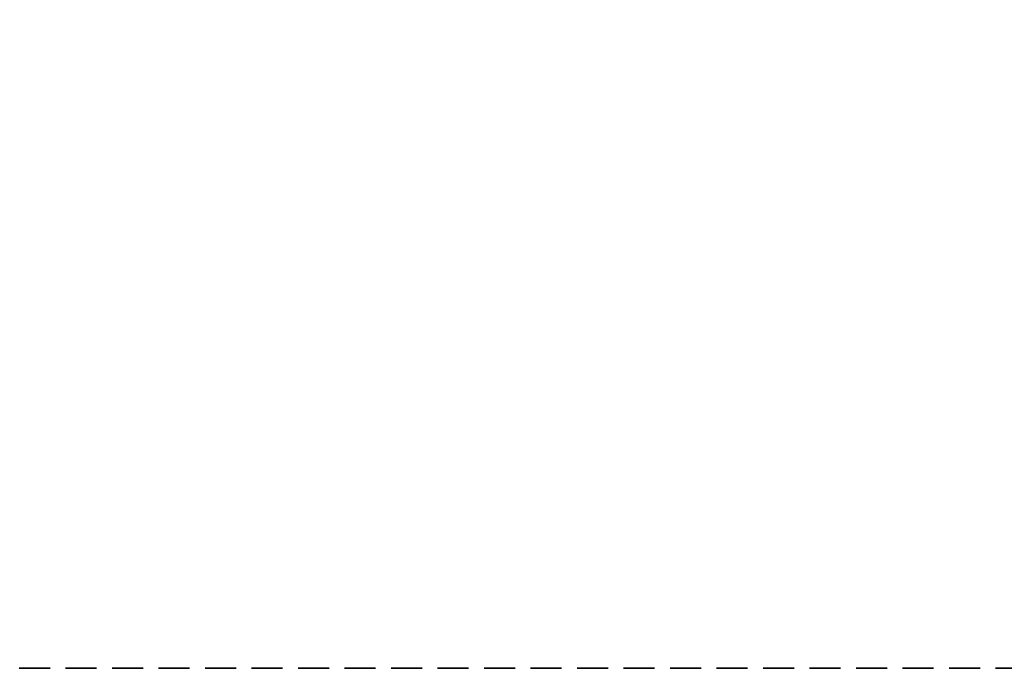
# Model space of a CAD drawing. Header units: millimetres. Extents: x 0 to 1576, y 0 to 1348.
# Tile 18 of 46: x 687 to 727, y 1028 to 1055. Entities that reach past the tile are written whole.
import ezdxf

# ---------------------------------------------------------------- set-up
doc = ezdxf.new("R2010")
doc.units = ezdxf.units.MM
doc.linetypes.add('SLD-Dashed', pattern=[1.905, 1.27, -0.635])
doc.layers.add('LAYER1', color=179, linetype='SLD-Dashed', lineweight=35)
doc.styles.add('SLDTEXTSTYLE0', font='ARIAL.TTF', dxfattribs={"width": 0.948})
doc.dimstyles.new('SLDDIMSTYLE1', dxfattribs={"dimtxt": 7.408333, "dimasz": 2.116667, "dimexe": 0, "dimexo": 0.0625, "dimgap": 1.852083, "dimtad": 0, "dimtih": 1, "dimtoh": 1, "dimrnd": 1e-09, "dimzin": 12, "dimdsep": 46, "dimtxsty": 'SLDTEXTSTYLE0', "dimblk1": 'NONE', "dimblk2": 'NONE', "dimsah": 1, "dimcen": 0.09, "dimsd2": 1, "dimadec": 0, "dimazin": 3, "dimtfac": 1, "dimtdec": 0, "dimtofl": 0, "dimtmove": 0, "dimatfit": 3, "dimldrblk": 'NONE', "dimfxl": 1, "dimfrac": 2, "dimtolj": 1, "dimtzin": 12, "dimarcsym": 0})

# ---------------------------------------------------------------- blocks, each defined once
blk = doc.blocks.new('_D_31')
at = {"layer": 'LAYER1', "color": 7}
for p, q in [((919.63, 1054.851), (917.16, 1054.851)), ((917.16, 1054.851), (917.16, 1043.807)), ((952.007, 1054.851), (954.476, 1054.851)), ((954.476, 1054.851), (954.476, 1043.807)), ((868.533, 1049.329), (863.533, 1028.287)), ((868.533, 1049.329), (873.533, 1049.329)), ((917.16, 1043.807), (919.63, 1043.807)), ((954.476, 1043.807), (952.007, 1043.807)), ((863.533, 1028.287), (585.043, 1028.287))]:
    blk.add_line(p, q, dxfattribs=at)
at = {"layer": 'LAYER1', "color": 7, "char_height": 7.4083, "attachment_point": 1, "style": 'SLDTEXTSTYLE0'}
for s, insert in [('1.300in', (919.63, 1053.357)), ('33.02mm', (873.533, 1053.357))]:
    blk.add_mtext(s, dxfattribs=dict(at, insert=insert))
blk = doc.blocks.new('_None')

msp = doc.modelspace()

# ---------------------------------------------------------------- dimensions: what is measured, and where the dimension line sits
at = {"layer": 'LAYER1', "color": 7}
dim = msp.add_ordinate_dim(feature_location=(584.043438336, 1028.286902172), offset=(331.196174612, 0), dtype=0, origin=(584.043438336, 1028.286902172), text='<>mm', dimstyle='SLDDIMSTYLE1', dxfattribs=at)
dim.commit()
dim.dimension.update_dxf_attribs({"geometry": '_D_31', "text_midpoint": (941.544342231, 1028.286902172)})

doc.saveas('drawing.dxf')
